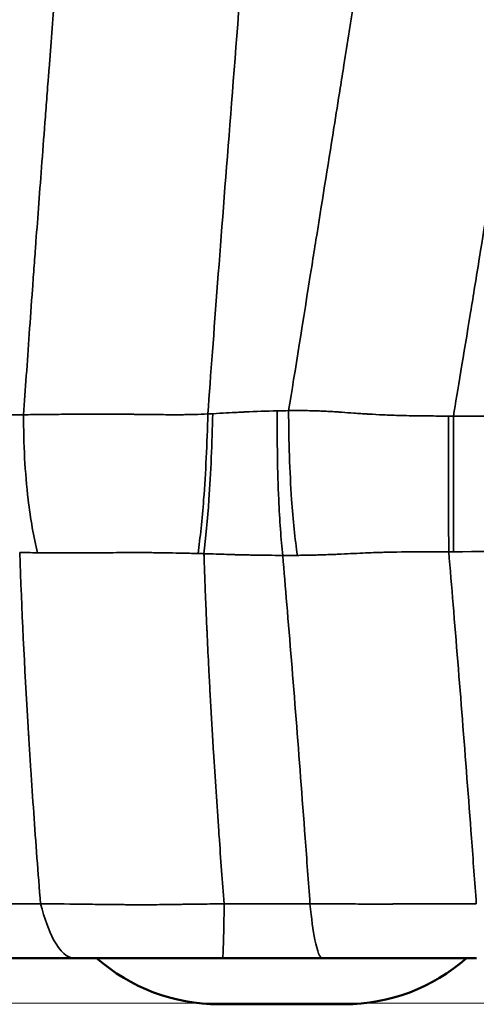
# Model space of a CAD drawing. Header units: millimetres. Extents: x -578 to 1907, y 2499 to 4482.
# Tile 3 of 41: x -91 to -42, y 2499 to 2605. Entities that reach past the tile are written whole.
import ezdxf

# ---------------------------------------------------------------- set-up
doc = ezdxf.new("R2010")
doc.units = ezdxf.units.MM
doc.layers.add('Visible (ANSI)', color=7, linetype='Continuous', lineweight=50)
doc.layers.add('Visible Narrow (ANSI)', color=7, linetype='Continuous', lineweight=35)
doc.styles.get("Standard").update_dxf_attribs({"font": 'tahoma.ttf'})
doc.dimstyles.get("Standard").update_dxf_attribs({"dimtxt": 25, "dimasz": 0.18, "dimexe": 0.18, "dimexo": 0.0625, "dimgap": 0.09, "dimtad": 0, "dimtih": 1, "dimtoh": 1, "dimzin": 0, "dimdsep": 46, "dimtxsty": 'Standard', "dimcen": 0.09, "dimadec": 0, "dimazin": 0, "dimtfac": 1, "dimtofl": 0, "dimtmove": 0, "dimatfit": 3, "dimfxl": 1, "dimtolj": 1, "dimtzin": 0, "dimarcsym": 0})

# ---------------------------------------------------------------- blocks, each defined once
blk = doc.blocks.new('*D9')
at = {"color": 0, "lineweight": -2, "transparency": 16777216}
for p, q in [((-271.39, 2563.39), (-271.39, 3444.12)), ((-271.21, 3443.94), (120.55, 3443.94)), ((779.94, 3443.94), (388.19, 3443.94)), ((780.12, 2563.39), (780.12, 3444.12))]:
    blk.add_line(p, q, dxfattribs=at)
at = {"color": 0, "transparency": 16777216}
for points in [[(-271.21, 3443.97), (-271.21, 3443.91), (-271.39, 3443.94)], [(779.94, 3443.97), (779.94, 3443.91), (780.12, 3443.94)]]:
    blk.add_solid(points, dxfattribs=at)
at = {"layer": 'Defpoints', "color": 0, "transparency": 16777216}
for p in [(780.12, 3443.94), (-271.39, 2563.33), (780.12, 2563.33)]:
    blk.add_point(p, dxfattribs=at)
at = {"color": 0, "transparency": 16777216, "insert": (254.37, 3443.94), "char_height": 25, "attachment_point": 5}
blk.add_mtext('\\A1;1051.51mm [41{\\H1x;\\S1/4;}]', dxfattribs=at)
blk = doc.blocks.new('*D10')
at = {"color": 0, "lineweight": -2, "transparency": 16777216}
for p, q in [((254.3, 3332.44), (-451.8, 3332.68)), ((-451.62, 3332.5), (-451.75, 2949.06)), ((-451.91, 2499.48), (-451.78, 2882.92)), ((254.02, 2499.06), (-452.09, 2499.3))]:
    blk.add_line(p, q, dxfattribs=at)
at = {"color": 0, "transparency": 16777216}
for points in [[(-451.65, 3332.5), (-451.59, 3332.5), (-451.62, 3332.68)], [(-451.94, 2499.48), (-451.88, 2499.48), (-451.91, 2499.3)]]:
    blk.add_solid(points, dxfattribs=at)
at = {"layer": 'Defpoints', "color": 0, "transparency": 16777216}
for p in [(254.37, 3332.44), (-451.91, 2499.3), (254.08, 2499.06)]:
    blk.add_point(p, dxfattribs=at)
at = {"color": 0, "transparency": 16777216, "insert": (-451.77, 2915.99), "char_height": 25, "attachment_point": 5}
blk.add_mtext('\\A1;833.38mm [32{\\H1x;\\S3/4;}]', dxfattribs=at)

msp = doc.modelspace()

# ---------------------------------------------------------------- linework, layer by layer
at = {"layer": 'Visible (ANSI)'}
for p, q in [((-85.18, 2504.059), (-210.863, 2504.059)), ((-69.162, 2504.059), (-85.18, 2504.059)), ((-58.338, 2504.059), (-69.162, 2504.059)), ((-41.722, 2504.059), (-58.338, 2504.059)), ((-55.998, 2499.059), (-69.54, 2499.059))]:
    msp.add_line(p, q, dxfattribs=at)
for centre, start, end in [((-69.54, 2519.059), 228.59038, 270), ((-55.998, 2519.059), 270, 311.40962)]:
    msp.add_arc(centre, 20, start, end, dxfattribs=at)
at = {"layer": 'Visible Narrow (ANSI)'}
msp.add_line((-44.198, 2547.987), (-44.712, 2547.987), dxfattribs=at)
for points, knots in [([(18.878, 2911.049), (18.439, 2909.581), (18.031, 2908.151), (17.658, 2906.803), (17.284, 2905.455), (16.945, 2904.19), (16.642, 2903.042), (16.404, 2902.136), (16.188, 2901.302), (15.996, 2900.553), (15.945, 2900.353), (15.896, 2900.158), (15.848, 2899.97), (15.823, 2899.872), (15.798, 2899.776), (15.774, 2899.682), (15.689, 2899.346), (15.61, 2899.033), (15.537, 2898.742), (15.49, 2898.556), (15.446, 2898.38), (15.404, 2898.213), (15.383, 2898.129), (15.363, 2898.048), (15.343, 2897.97), (15.334, 2897.93), (15.324, 2897.892), (15.314, 2897.854), (15.31, 2897.835), (15.305, 2897.816), (15.3, 2897.797), (15.298, 2897.788), (15.296, 2897.779), (15.293, 2897.769), (15.291, 2897.761), (15.289, 2897.753), (15.287, 2897.745), (15.285, 2897.738), (15.28, 2897.717), (15.276, 2897.7), (14.62, 2895.079), (13.934, 2892.266), (13.216, 2889.247), (13.089, 2888.713), (12.961, 2888.172), (12.832, 2887.624), (12.67, 2886.937), (12.506, 2886.24), (12.341, 2885.532), (12.264, 2885.202), (12.187, 2884.87), (12.109, 2884.536), (11.92, 2883.724), (11.73, 2882.899), (11.537, 2882.061), (11.44, 2881.642), (11.343, 2881.219), (11.246, 2880.793), (11.197, 2880.58), (11.148, 2880.366), (11.099, 2880.151), (11.075, 2880.044), (11.05, 2879.937), (11.026, 2879.829), (11.004, 2879.734), (10.983, 2879.64), (10.961, 2879.545), (10.958, 2879.532), (10.955, 2879.517), (10.952, 2879.505), (10.933, 2879.423), (10.915, 2879.342), (10.896, 2879.26), (10.196, 2876.181), (9.478, 2872.963), (8.747, 2869.607), (7.998, 2866.164), (7.235, 2862.575), (6.46, 2858.841), (6.457, 2858.826), (6.454, 2858.81), (6.451, 2858.797), (6.28, 2857.978), (6.108, 2857.152), (5.937, 2856.319), (5.809, 2855.699), (5.681, 2855.075), (5.553, 2854.447), (5.494, 2854.159), (5.435, 2853.871), (5.377, 2853.581), (5.197, 2852.697), (5.017, 2851.805), (4.837, 2850.906), (4.747, 2850.457), (4.657, 2850.005), (4.566, 2849.552), (4.475, 2849.101), (4.384, 2848.647), (4.293, 2848.192), (4.293, 2848.189), (4.292, 2848.187), (4.292, 2848.187), (4.258, 2848.015), (4.091, 2847.183), (3.79, 2845.661), (3.421, 2843.804), (2.852, 2840.922), (2.066, 2836.866), (2.065, 2836.863), (2.064, 2836.858), (2.064, 2836.856), (1.826, 2835.632), (1.589, 2834.409), (1.354, 2833.187), (0.724, 2829.917), (0.102, 2826.657), (-0.509, 2823.419), (-0.604, 2822.916), (-0.699, 2822.414), (-0.793, 2821.913), (-1.534, 2817.977), (-2.26, 2814.077), (-2.969, 2810.236), (-3.32, 2808.334), (-3.666, 2806.447), (-4.008, 2804.576), (-4.445, 2802.188), (-4.875, 2799.826), (-5.297, 2797.498), (-5.586, 2795.904), (-5.871, 2794.325), (-6.153, 2792.763), (-6.762, 2789.379), (-7.354, 2786.071), (-7.925, 2782.862), (-8.232, 2781.133), (-8.534, 2779.428), (-8.831, 2777.752), (-9.181, 2775.77), (-9.523, 2773.83), (-9.856, 2771.936), (-10.6, 2767.697), (-11.299, 2763.682), (-11.95, 2759.927), (-12.394, 2757.361), (-12.816, 2754.916), (-13.214, 2752.601), (-13.414, 2751.443), (-13.607, 2750.318), (-13.794, 2749.226), (-13.888, 2748.68), (-13.98, 2748.142), (-14.07, 2747.613), (-14.116, 2747.348), (-14.16, 2747.086), (-14.205, 2746.825), (-14.227, 2746.695), (-14.249, 2746.565), (-14.271, 2746.436), (-14.283, 2746.371), (-14.294, 2746.307), (-14.305, 2746.243), (-14.311, 2746.204), (-14.318, 2746.165), (-14.324, 2746.126), (-14.329, 2746.101), (-14.331, 2746.086), (-14.337, 2746.05), (-14.604, 2744.489), (-14.872, 2742.919), (-15.14, 2741.342), (-15.955, 2736.551), (-16.777, 2731.687), (-17.606, 2726.757), (-18.977, 2718.597), (-20.367, 2710.254), (-21.77, 2701.755), (-23.034, 2694.093), (-24.311, 2686.304), (-25.595, 2678.408), (-26.88, 2670.515), (-28.173, 2662.516), (-29.472, 2654.431), (-29.474, 2654.423), (-29.474, 2654.422), (-29.474, 2654.421), (-29.621, 2653.505), (-29.883, 2651.878), (-30.259, 2649.533), (-30.813, 2646.077), (-31.616, 2641.061), (-32.672, 2634.438), (-33.767, 2627.565), (-35.134, 2618.96), (-36.783, 2608.574), (-36.785, 2608.561), (-36.787, 2608.545), (-36.789, 2608.534), (-37.644, 2603.152), (-38.435, 2598.178), (-39.163, 2593.622), (-39.209, 2593.334), (-39.255, 2593.047), (-39.3, 2592.762), (-40.065, 2587.975), (-40.757, 2583.661), (-41.376, 2579.83), (-41.723, 2577.679), (-42.048, 2575.679), (-42.348, 2573.833), (-43.119, 2569.1), (-43.739, 2565.369), (-44.203, 2562.645)], [0, 0, 0, 0, 0.015625, 0.015625, 0.015625, 0.03125, 0.03125, 0.03125, 0.043573, 0.043573, 0.043573, 0.046875, 0.046875, 0.046875, 0.0485897, 0.0485897, 0.0485897, 0.0546875, 0.0546875, 0.0546875, 0.0585938, 0.0585938, 0.0585938, 0.0605469, 0.0605469, 0.0605469, 0.0615234, 0.0615234, 0.0615234, 0.0620117, 0.0620117, 0.0620117, 0.0622559, 0.0622559, 0.0622559, 0.0624695, 0.0624695, 0.0624695, 0.0626634, 0.0626634, 0.0626634, 0.09375, 0.09375, 0.09375, 0.099254, 0.099254, 0.099254, 0.1061576, 0.1061576, 0.1061576, 0.109375, 0.109375, 0.109375, 0.1171875, 0.1171875, 0.1171875, 0.1210938, 0.1210938, 0.1210938, 0.1230469, 0.1230469, 0.1230469, 0.1240234, 0.1240234, 0.1240234, 0.1248779, 0.1248779, 0.1248779, 0.125, 0.125, 0.125, 0.1258061, 0.1258061, 0.1258061, 0.1562005, 0.1562005, 0.1562005, 0.1873779, 0.1873779, 0.1873779, 0.1875, 0.1875, 0.1875, 0.1949897, 0.1949897, 0.1949897, 0.200569, 0.200569, 0.200569, 0.203125, 0.203125, 0.203125, 0.2109375, 0.2109375, 0.2109375, 0.2148438, 0.2148438, 0.2148438, 0.2187347, 0.2187347, 0.2187347, 0.2187623, 0.2187623, 0.2187623, 0.2328272, 0.2328272, 0.2328272, 0.2499847, 0.2499847, 0.2499847, 0.25, 0.25, 0.25, 0.2585014, 0.2585014, 0.2585014, 0.28125, 0.28125, 0.28125, 0.2847809, 0.2847809, 0.2847809, 0.3125, 0.3125, 0.3125, 0.3262244, 0.3262244, 0.3262244, 0.34375, 0.34375, 0.34375, 0.3557459, 0.3557459, 0.3557459, 0.3817374, 0.3817374, 0.3817374, 0.3957436, 0.3957436, 0.3957436, 0.4123089, 0.4123089, 0.4123089, 0.4493675, 0.4493675, 0.4493675, 0.4746838, 0.4746838, 0.4746838, 0.4873419, 0.4873419, 0.4873419, 0.4936709, 0.4936709, 0.4936709, 0.4968355, 0.4968355, 0.4968355, 0.4984177, 0.4984177, 0.4984177, 0.4992089, 0.4992089, 0.4992089, 0.499688, 0.499688, 0.499688, 0.5, 0.5, 0.5, 0.5137938, 0.5137938, 0.5137938, 0.5556809, 0.5556809, 0.5556809, 0.625, 0.625, 0.625, 0.6875, 0.6875, 0.6875, 0.7499847, 0.7499847, 0.7499847, 0.7500458, 0.7500458, 0.7500458, 0.78125, 0.78125, 0.78125, 0.8272306, 0.8272306, 0.8272306, 0.874939, 0.874939, 0.874939, 0.875, 0.875, 0.875, 0.9043903, 0.9043903, 0.9043903, 0.90625, 0.90625, 0.90625, 0.9375, 0.9375, 0.9375, 0.9550439, 0.9550439, 0.9550439, 1, 1, 1, 1]), ([(-62.014, 2563.233), (-61.326, 2567.482), (-60.484, 2572.739), (-59.485, 2578.997), (-59.345, 2579.876), (-59.201, 2580.773), (-59.055, 2581.691), (-58.461, 2585.418), (-57.815, 2589.467), (-57.118, 2593.834), (-56.896, 2595.225), (-56.669, 2596.648), (-56.436, 2598.103), (-56.304, 2598.932), (-56.169, 2599.771), (-56.033, 2600.62), (-55.846, 2601.791), (-55.656, 2602.98), (-55.462, 2604.189), (-55.365, 2604.794), (-55.268, 2605.403), (-55.169, 2606.018), (-55.12, 2606.325), (-55.07, 2606.633), (-55.021, 2606.943), (-54.996, 2607.097), (-54.971, 2607.252), (-54.946, 2607.408), (-54.922, 2607.558), (-54.898, 2607.709), (-54.874, 2607.86), (-54.873, 2607.865), (-54.872, 2607.871), (-54.871, 2607.875), (-53.689, 2615.244), (-52.475, 2622.775), (-51.233, 2630.443), (-50.816, 2633.014), (-50.397, 2635.601), (-49.974, 2638.202), (-49.766, 2639.479), (-49.557, 2640.759), (-49.348, 2642.043), (-49.031, 2643.992), (-48.711, 2645.949), (-48.391, 2647.913), (-48.23, 2648.895), (-48.069, 2649.879), (-47.908, 2650.864), (-47.827, 2651.357), (-47.747, 2651.85), (-47.666, 2652.344), (-47.625, 2652.59), (-47.585, 2652.837), (-47.544, 2653.084), (-47.514, 2653.27), (-47.484, 2653.455), (-47.453, 2653.64), (-47.443, 2653.702), (-47.433, 2653.762), (-47.423, 2653.826), (-43.089, 2680.263), (-38.787, 2705.93), (-34.655, 2729.962), (-33.809, 2734.884), (-32.97, 2739.738), (-32.139, 2744.514), (-32.066, 2744.93), (-31.994, 2745.344), (-31.922, 2745.758), (-31.888, 2745.954), (-31.854, 2746.15), (-31.82, 2746.346), (-31.815, 2746.374), (-31.81, 2746.4), (-31.805, 2746.429), (-30.845, 2751.935), (-29.869, 2757.494), (-28.879, 2763.08), (-28.171, 2767.076), (-27.456, 2771.084), (-26.737, 2775.087), (-26.389, 2777.028), (-26.039, 2778.969), (-25.688, 2780.906), (-25.378, 2782.617), (-25.068, 2784.327), (-24.757, 2786.034), (-24.343, 2788.307), (-23.927, 2790.575), (-23.51, 2792.835), (-23.51, 2792.839), (-23.509, 2792.844), (-23.508, 2792.847), (-23.33, 2793.813), (-23.136, 2794.865), (-22.925, 2795.998), (-22.554, 2797.998), (-22.134, 2800.253), (-21.666, 2802.741), (-21.361, 2804.359), (-21.036, 2806.076), (-20.692, 2807.883), (-20.211, 2810.41), (-19.692, 2813.112), (-19.137, 2815.967), (-19.133, 2815.986), (-19.13, 2816.004), (-19.126, 2816.025), (-18.455, 2819.472), (-17.845, 2822.554), (-17.293, 2825.307), (-16.972, 2826.906), (-16.671, 2828.395), (-16.389, 2829.781), (-16.005, 2831.665), (-15.656, 2833.357), (-15.341, 2834.872), (-15.216, 2835.472), (-15.097, 2836.045), (-14.983, 2836.59), (-14.953, 2836.732), (-14.923, 2836.872), (-14.894, 2837.01), (-14.824, 2837.345), (-14.756, 2837.669), (-14.69, 2837.982), (-14.657, 2838.139), (-14.624, 2838.293), (-14.592, 2838.444), (-14.576, 2838.52), (-14.56, 2838.595), (-14.544, 2838.669), (-14.536, 2838.707), (-14.529, 2838.744), (-14.521, 2838.78), (-14.514, 2838.815), (-14.506, 2838.849), (-14.499, 2838.884), (-14.496, 2838.899), (-14.488, 2838.933), (-14.483, 2838.961), (-13.732, 2842.497), (-13.008, 2845.818), (-12.307, 2848.943), (-12.182, 2849.497), (-12.059, 2850.045), (-11.936, 2850.588), (-11.526, 2852.397), (-11.124, 2854.14), (-10.731, 2855.82), (-10.6, 2856.377), (-10.47, 2856.927), (-10.342, 2857.47), (-10.276, 2857.746), (-10.211, 2858.021), (-10.146, 2858.294), (-10.068, 2858.618), (-9.991, 2858.94), (-9.915, 2859.259), (-9.896, 2859.338), (-9.877, 2859.418), (-9.858, 2859.497), (-9.81, 2859.695), (-9.762, 2859.893), (-9.714, 2860.089), (-9.691, 2860.188), (-9.667, 2860.286), (-9.643, 2860.384), (-9.619, 2860.482), (-9.595, 2860.581), (-9.572, 2860.677), (-9.201, 2862.204), (-8.806, 2863.803), (-8.387, 2865.465), (-8.178, 2866.295), (-7.963, 2867.142), (-7.742, 2868.002), (-7.632, 2868.432), (-7.52, 2868.865), (-7.407, 2869.302), (-7.35, 2869.521), (-7.294, 2869.74), (-7.236, 2869.96), (-7.208, 2870.07), (-7.179, 2870.18), (-7.15, 2870.291), (-7.136, 2870.346), (-7.121, 2870.401), (-7.107, 2870.457), (-7.096, 2870.498), (-7.085, 2870.54), (-7.074, 2870.581), (-7.071, 2870.595), (-7.066, 2870.61), (-7.063, 2870.623), (-6.983, 2870.931), (-6.902, 2871.238), (-6.821, 2871.544), (-6.495, 2872.784), (-6.169, 2874.004), (-5.844, 2875.203), (-5.491, 2876.511), (-5.139, 2877.793), (-4.79, 2879.051), (-4.74, 2879.23), (-4.69, 2879.411), (-4.641, 2879.588), (-4.613, 2879.689), (-4.585, 2879.789), (-4.557, 2879.89), (-4.056, 2881.679), (-3.573, 2883.388), (-3.106, 2885.022), (-2.945, 2885.586), (-2.785, 2886.141), (-2.628, 2886.687), (-2.547, 2886.968), (-2.466, 2887.246), (-2.386, 2887.522), (-2.031, 2888.749), (-1.686, 2889.929), (-1.352, 2891.065), (-1.02, 2892.192), (-0.698, 2893.274), (-0.386, 2894.314), (-0.383, 2894.323), (-0.38, 2894.332), (-0.378, 2894.339), (-0.21, 2894.898), (-0.041, 2895.458), (0.128, 2896.016), (0.196, 2896.24), (0.264, 2896.464), (0.332, 2896.687), (0.645, 2897.714), (0.962, 2898.739), (1.281, 2899.755), (1.842, 2901.544), (2.41, 2903.308), (2.984, 2905.015)], [0, 0, 0, 0, 0.0548075, 0.0548075, 0.0548075, 0.0625, 0.0625, 0.0625, 0.09375, 0.09375, 0.09375, 0.1037036, 0.1037036, 0.1037036, 0.109375, 0.109375, 0.109375, 0.1171875, 0.1171875, 0.1171875, 0.1210937, 0.1210937, 0.1210937, 0.1230469, 0.1230469, 0.1230469, 0.1240234, 0.1240234, 0.1240234, 0.1249695, 0.1249695, 0.1249695, 0.125, 0.125, 0.125, 0.1875, 0.1875, 0.1875, 0.2084583, 0.2084583, 0.2084583, 0.21875, 0.21875, 0.21875, 0.234375, 0.234375, 0.234375, 0.2421875, 0.2421875, 0.2421875, 0.2460937, 0.2460937, 0.2460937, 0.2480469, 0.2480469, 0.2480469, 0.2495117, 0.2495117, 0.2495117, 0.25, 0.25, 0.25, 0.4528786, 0.4528786, 0.4528786, 0.4944346, 0.4944346, 0.4944346, 0.4980469, 0.4980469, 0.4980469, 0.4997559, 0.4997559, 0.4997559, 0.5, 0.5, 0.5, 0.5449973, 0.5449973, 0.5449973, 0.5771912, 0.5771912, 0.5771912, 0.5928068, 0.5928068, 0.5928068, 0.6065997, 0.6065997, 0.6065997, 0.6249695, 0.6249695, 0.6249695, 0.625, 0.625, 0.625, 0.6363031, 0.6363031, 0.6363031, 0.65625, 0.65625, 0.65625, 0.6692315, 0.6692315, 0.6692315, 0.6873779, 0.6873779, 0.6873779, 0.6875, 0.6875, 0.6875, 0.7072657, 0.7072657, 0.7072657, 0.71875, 0.71875, 0.71875, 0.734375, 0.734375, 0.734375, 0.7405738, 0.7405738, 0.7405738, 0.7421875, 0.7421875, 0.7421875, 0.7460937, 0.7460937, 0.7460937, 0.7480469, 0.7480469, 0.7480469, 0.7490234, 0.7490234, 0.7490234, 0.7495117, 0.7495117, 0.7495117, 0.7499695, 0.7499695, 0.7499695, 0.7501743, 0.7501743, 0.7501743, 0.7765694, 0.7765694, 0.7765694, 0.78125, 0.78125, 0.78125, 0.796875, 0.796875, 0.796875, 0.8020521, 0.8020521, 0.8020521, 0.8046875, 0.8046875, 0.8046875, 0.8078169, 0.8078169, 0.8078169, 0.8085937, 0.8085937, 0.8085937, 0.8105469, 0.8105469, 0.8105469, 0.8115234, 0.8115234, 0.8115234, 0.8125, 0.8125, 0.8125, 0.828125, 0.828125, 0.828125, 0.8359375, 0.8359375, 0.8359375, 0.8398437, 0.8398437, 0.8398437, 0.8417969, 0.8417969, 0.8417969, 0.8427734, 0.8427734, 0.8427734, 0.8432617, 0.8432617, 0.8432617, 0.8436279, 0.8436279, 0.8436279, 0.84375, 0.84375, 0.84375, 0.8468386, 0.8468386, 0.8468386, 0.859375, 0.859375, 0.859375, 0.8730469, 0.8730469, 0.8730469, 0.875, 0.875, 0.875, 0.8761083, 0.8761083, 0.8761083, 0.8959037, 0.8959037, 0.8959037, 0.9027364, 0.9027364, 0.9027364, 0.90625, 0.90625, 0.90625, 0.921875, 0.921875, 0.921875, 0.9373779, 0.9373779, 0.9373779, 0.9375, 0.9375, 0.9375, 0.9471441, 0.9471441, 0.9471441, 0.9510037, 0.9510037, 0.9510037, 0.96875, 0.96875, 0.96875, 1, 1, 1, 1]), ([(-90.659, 2562.791), (-90.476, 2565.502), (-90.273, 2568.418), (-89.94, 2573.1), (-89.824, 2574.711), (-89.643, 2577.205), (-89.55, 2578.47), (-89.439, 2579.98), (-89.383, 2580.744), (-89.351, 2581.176), (-89.335, 2581.389), (-89.327, 2581.499), (-89.326, 2581.508), (-89.131, 2584.142), (-88.916, 2587.017), (-88.561, 2591.695), (-88.438, 2593.315), (-88.245, 2595.837), (-88.147, 2597.12), (-88.029, 2598.657), (-87.969, 2599.435), (-87.935, 2599.876), (-87.918, 2600.093), (-87.909, 2600.206), (-87.909, 2600.215), (-87.527, 2605.174), (-87.09, 2610.784), (-86.354, 2620.15), (-86.095, 2623.43), (-85.688, 2628.582), (-85.548, 2630.338), (-85.335, 2633.029), (-85.226, 2634.389), (-85.098, 2636), (-85.034, 2636.812), (-84.997, 2637.275), (-84.978, 2637.507), (-84.969, 2637.624), (-84.969, 2637.627), (-84.95, 2637.858), (-84.807, 2639.65), (-84.274, 2646.318), (-83.884, 2651.197), (-83.119, 2660.74), (-82.835, 2664.291), (-82.207, 2672.106), (-81.864, 2676.37), (-81.122, 2685.574), (-80.723, 2690.514), (-80.085, 2698.391), (-79.866, 2701.094), (-79.527, 2705.26), (-79.413, 2706.666), (-79.239, 2708.804), (-79.151, 2709.879), (-79.048, 2711.145), (-78.997, 2711.781), (-78.967, 2712.139), (-78.953, 2712.316), (-78.945, 2712.407), (-78.945, 2712.415), (-78.362, 2719.565), (-77.816, 2726.239), (-77.049, 2735.575), (-76.802, 2738.574), (-76.444, 2742.909), (-76.269, 2745.035), (-76.069, 2747.446), (-75.971, 2748.633), (-75.915, 2749.304), (-75.888, 2749.637), (-75.874, 2749.804), (-75.874, 2749.804), (-75.115, 2758.955), (-74.483, 2766.513), (-73.702, 2775.768), (-73.47, 2778.506), (-73.163, 2782.125), (-73.067, 2783.25), (-72.933, 2784.819), (-72.89, 2785.322), (-72.828, 2786.049), (-72.798, 2786.404), (-72.763, 2786.807), (-72.744, 2787.032), (-72.734, 2787.143), (-72.73, 2787.199), (-72.73, 2787.198), (-72.318, 2792.012), (-71.946, 2796.334), (-71.275, 2804.111), (-70.976, 2807.566), (-70.447, 2813.694), (-70.216, 2816.367), (-69.917, 2819.834), (-69.825, 2820.9), (-69.699, 2822.367), (-69.659, 2822.834), (-69.601, 2823.503), (-69.573, 2823.829), (-69.542, 2824.195), (-69.527, 2824.375), (-69.518, 2824.475), (-69.514, 2824.524), (-69.512, 2824.549), (-69.512, 2824.549), (-69.18, 2828.416), (-68.886, 2831.875), (-68.496, 2836.519), (-68.374, 2837.976), (-68.203, 2840.03), (-68.148, 2840.693), (-68.069, 2841.655), (-68.03, 2842.128), (-67.986, 2842.667), (-67.964, 2842.932), (-67.952, 2843.078), (-67.946, 2843.149), (-67.943, 2843.186), (-67.943, 2843.189), (-67.656, 2846.697), (-67.403, 2849.887), (-67.124, 2853.522), (-67.07, 2854.231), (-67.005, 2855.095), (-66.992, 2855.267), (-66.973, 2855.523), (-66.967, 2855.608), (-66.954, 2855.774), (-66.923, 2856.192), (-66.891, 2856.628), (-66.759, 2858.423), (-66.643, 2860.034), (-66.518, 2861.811)], [0, 0, 0, 0, 0.03125, 0.03125, 0.046875, 0.046875, 0.0546875, 0.0585937, 0.0605469, 0.0615234, 0.062439, 0.062439, 0.0625, 0.0625, 0.09375, 0.09375, 0.109375, 0.109375, 0.1171875, 0.1210937, 0.1230469, 0.1240234, 0.124939, 0.124939, 0.125, 0.125, 0.1875, 0.1875, 0.21875, 0.21875, 0.234375, 0.234375, 0.2421875, 0.2460937, 0.2480469, 0.2490234, 0.2499847, 0.2499847, 0.25, 0.25, 0.3125, 0.3125, 0.375, 0.375, 0.40625, 0.40625, 0.4375, 0.4375, 0.46875, 0.46875, 0.484375, 0.484375, 0.4921875, 0.4921875, 0.4960937, 0.4980469, 0.4990234, 0.4995117, 0.4999695, 0.4999695, 0.5, 0.5, 0.5625, 0.5625, 0.59375, 0.59375, 0.609375, 0.6171875, 0.6210937, 0.6230469, 0.6249695, 0.6249695, 0.625, 0.625, 0.6875, 0.6875, 0.71875, 0.71875, 0.734375, 0.734375, 0.7421875, 0.7421875, 0.7460937, 0.7480469, 0.7490234, 0.7499847, 0.7499847, 0.75, 0.75, 0.78125, 0.78125, 0.8125, 0.8125, 0.84375, 0.84375, 0.859375, 0.859375, 0.8671875, 0.8671875, 0.8710937, 0.8730469, 0.8740234, 0.8745117, 0.8749695, 0.8749695, 0.875, 0.875, 0.90625, 0.90625, 0.921875, 0.921875, 0.9296875, 0.9296875, 0.9335937, 0.9355469, 0.9365234, 0.9370117, 0.937439, 0.937439, 0.9375, 0.9375, 0.96875, 0.96875, 0.9765625, 0.9765625, 0.9785156, 0.9785156, 0.9794922, 0.9794922, 0.9804687, 0.984375, 0.984375, 1, 1, 1, 1]), ([(-47.633, 2861.658), (-47.768, 2858.487), (-47.922, 2855.323), (-48.18, 2850.578), (-48.271, 2848.996), (-48.412, 2846.622), (-48.461, 2845.83), (-48.535, 2844.643), (-48.572, 2844.049), (-48.616, 2843.356), (-48.64, 2842.984), (-48.651, 2842.811), (-48.657, 2842.712), (-48.659, 2842.685), (-48.849, 2839.74), (-49.057, 2836.695), (-49.399, 2831.916), (-49.518, 2830.288), (-49.704, 2827.79), (-49.799, 2826.527), (-49.913, 2825.029), (-49.971, 2824.273), (-50.003, 2823.853), (-50.019, 2823.649), (-50.027, 2823.54), (-50.029, 2823.525), (-50.262, 2820.494), (-50.506, 2817.402), (-50.888, 2812.645), (-51.018, 2811.039), (-51.217, 2808.6), (-51.318, 2807.373), (-51.437, 2805.927), (-51.497, 2805.201), (-51.531, 2804.798), (-51.547, 2804.602), (-51.556, 2804.498), (-51.557, 2804.484), (-51.808, 2801.455), (-52.064, 2798.38), (-52.454, 2793.68), (-52.586, 2792.098), (-52.785, 2789.703), (-52.885, 2788.499), (-53.002, 2787.085), (-53.061, 2786.376), (-53.093, 2785.995), (-53.108, 2785.817), (-53.116, 2785.716), (-53.118, 2785.688), (-53.618, 2779.673), (-54.12, 2773.577), (-55.127, 2761.246), (-55.632, 2755.014), (-56.641, 2742.491), (-57.145, 2736.201), (-57.898, 2726.77), (-58.148, 2723.628), (-58.522, 2718.921), (-58.647, 2717.353), (-58.833, 2715.003), (-58.926, 2713.829), (-59.035, 2712.461), (-59.089, 2711.777), (-59.112, 2711.484), (-59.128, 2711.288), (-59.136, 2711.192), (-60.149, 2698.411), (-61.147, 2685.755), (-62.62, 2667.072), (-63.107, 2660.894), (-63.83, 2651.727), (-64.069, 2648.689), (-64.427, 2644.158), (-64.605, 2641.9), (-64.812, 2639.279), (-64.916, 2637.971), (-64.974, 2637.231), (-65.003, 2636.864), (-65.018, 2636.678), (-65.018, 2636.674), (-65.648, 2628.71), (-66.244, 2621.164), (-67.364, 2606.968), (-67.887, 2600.318), (-68.851, 2587.965), (-69.293, 2582.263), (-70.086, 2571.832), (-70.438, 2567.105), (-70.743, 2562.873)], [0, 0, 0, 0, 0.03125, 0.03125, 0.046875, 0.046875, 0.0546875, 0.0546875, 0.0585938, 0.0605469, 0.0615234, 0.0622559, 0.0622559, 0.0625, 0.0625, 0.09375, 0.09375, 0.109375, 0.109375, 0.1171875, 0.1210938, 0.1230469, 0.1240234, 0.1248779, 0.1248779, 0.125, 0.125, 0.15625, 0.15625, 0.171875, 0.171875, 0.1796875, 0.1835938, 0.1855469, 0.1865234, 0.1873779, 0.1873779, 0.1875, 0.1875, 0.21875, 0.21875, 0.234375, 0.234375, 0.2421875, 0.2460938, 0.2480469, 0.2490234, 0.2497559, 0.2497559, 0.25, 0.25, 0.3125, 0.3125, 0.375, 0.375, 0.4375, 0.4375, 0.46875, 0.46875, 0.484375, 0.484375, 0.4921875, 0.4960938, 0.4980469, 0.4990234, 0.4990234, 0.5, 0.5, 0.625, 0.625, 0.6875, 0.6875, 0.71875, 0.71875, 0.734375, 0.7421875, 0.7460938, 0.7480469, 0.749939, 0.749939, 0.75, 0.75, 0.8125, 0.8125, 0.875, 0.875, 0.9375, 0.9375, 1, 1, 1, 1]), ([(-70.215, 2562.901), (-70.285, 2559.724), (-70.536, 2554.102), (-70.966, 2549.455), (-71.17, 2547.769)], [0, 0, 0, 0, 0.5714286, 1, 1, 1, 1]), ([(-70.215, 2562.901), (-69.146, 2562.96), (-68.264, 2563.008), (-67.562, 2563.046), (-67.321, 2563.058), (-67.102, 2563.07), (-66.904, 2563.081), (-66.868, 2563.082), (-66.833, 2563.084), (-66.799, 2563.086), (-66.775, 2563.087), (-66.752, 2563.089), (-66.729, 2563.09), (-66.721, 2563.09), (-66.717, 2563.09), (-66.707, 2563.091), (-65.564, 2563.15), (-64.409, 2563.19), (-63.239, 2563.212)], [0, 0, 0, 0, 0.3424272, 0.3424272, 0.3424272, 0.459765, 0.459765, 0.459765, 0.4808056, 0.4808056, 0.4808056, 0.4954395, 0.4954395, 0.4954395, 0.5, 0.5, 0.5, 1, 1, 1, 1]), ([(-63.239, 2563.212), (-63.271, 2559.946), (-63.175, 2554.129), (-62.833, 2549.322), (-62.651, 2547.585)], [0, 0, 0, 0, 0.5714286, 1, 1, 1, 1]), ([(-62.014, 2563.233), (-61.474, 2563.243), (-60.924, 2563.244), (-60.361, 2563.238), (-59.839, 2563.232), (-59.307, 2563.219), (-58.763, 2563.198), (-58.744, 2563.197), (-58.708, 2563.196), (-58.678, 2563.195), (-58.488, 2563.187), (-58.302, 2563.179), (-58.118, 2563.17), (-57.889, 2563.159), (-57.665, 2563.147), (-57.447, 2563.134), (-57.174, 2563.119), (-56.91, 2563.102), (-56.653, 2563.085), (-56.522, 2563.076), (-56.392, 2563.068), (-56.265, 2563.059), (-56.259, 2563.058), (-56.255, 2563.058), (-56.247, 2563.058), (-55.823, 2563.025), (-55.398, 2562.993), (-54.973, 2562.963), (-54.905, 2562.958), (-54.837, 2562.954), (-54.769, 2562.949), (-54.523, 2562.932), (-54.276, 2562.915), (-54.029, 2562.899), (-53.906, 2562.891), (-53.783, 2562.883), (-53.66, 2562.876), (-53.598, 2562.872), (-53.536, 2562.868), (-53.475, 2562.864), (-53.417, 2562.861), (-53.359, 2562.857), (-53.301, 2562.854), (-53.298, 2562.853), (-53.292, 2562.853), (-53.29, 2562.853), (-52.858, 2562.827), (-52.362, 2562.801), (-51.797, 2562.776), (-51.215, 2562.751), (-50.558, 2562.727), (-49.833, 2562.707), (-49.119, 2562.688), (-48.335, 2562.673), (-47.483, 2562.663), (-47.287, 2562.661), (-47.089, 2562.659), (-46.887, 2562.657), (-46.206, 2562.651), (-45.483, 2562.647), (-44.72, 2562.646)], [0, 0, 0, 0, 0.1294089, 0.1294089, 0.1294089, 0.2495117, 0.2495117, 0.2495117, 0.2535899, 0.2535899, 0.2535899, 0.2797917, 0.2797917, 0.2797917, 0.3125, 0.3125, 0.3125, 0.3531949, 0.3531949, 0.3531949, 0.3740234, 0.3740234, 0.3740234, 0.375, 0.375, 0.375, 0.428895, 0.428895, 0.428895, 0.4375, 0.4375, 0.4375, 0.46875, 0.46875, 0.46875, 0.484375, 0.484375, 0.484375, 0.4921875, 0.4921875, 0.4921875, 0.4995117, 0.4995117, 0.4995117, 0.5, 0.5, 0.5, 0.6231941, 0.6231941, 0.6231941, 0.75, 0.75, 0.75, 0.875, 0.875, 0.875, 0.9036346, 0.9036346, 0.9036346, 1, 1, 1, 1]), ([(-61.069, 2547.588), (-61.32, 2549.327), (-61.814, 2554.139), (-62.012, 2559.964), (-62.014, 2563.233)], [0, 0, 0, 0, 0.4285714, 1, 1, 1, 1]), ([(-90.659, 2562.791), (-90.679, 2559.653), (-90.382, 2554.116), (-89.566, 2549.539), (-89.143, 2547.875)], [0, 0, 0, 0, 0.5714286, 1, 1, 1, 1]), ([(-90.659, 2562.791), (-90.015, 2562.797), (-89.37, 2562.803), (-88.724, 2562.81), (-88.002, 2562.818), (-87.278, 2562.826), (-86.549, 2562.834), (-86.513, 2562.834), (-86.478, 2562.835), (-86.442, 2562.835), (-86.283, 2562.837), (-86.124, 2562.839), (-85.965, 2562.841), (-85.954, 2562.841), (-85.939, 2562.841), (-85.925, 2562.841), (-85.91, 2562.842), (-85.896, 2562.842), (-85.881, 2562.842), (-85.852, 2562.842), (-85.823, 2562.843), (-85.794, 2562.843), (-85.765, 2562.843), (-85.737, 2562.843), (-85.708, 2562.844), (-85.624, 2562.844), (-85.539, 2562.845), (-85.454, 2562.846), (-85.422, 2562.846), (-85.391, 2562.847), (-85.359, 2562.847), (-85.274, 2562.848), (-85.189, 2562.848), (-85.103, 2562.849), (-84.859, 2562.851), (-84.612, 2562.853), (-84.362, 2562.854), (-84.218, 2562.855), (-84.073, 2562.856), (-83.927, 2562.857), (-83.804, 2562.857), (-83.681, 2562.858), (-83.557, 2562.858), (-82.944, 2562.86), (-82.315, 2562.86), (-81.672, 2562.858), (-81.415, 2562.857), (-81.157, 2562.855), (-80.896, 2562.854), (-80.763, 2562.853), (-80.629, 2562.852), (-80.495, 2562.851), (-80.102, 2562.848), (-79.704, 2562.844), (-79.302, 2562.839), (-79.234, 2562.838), (-79.167, 2562.837), (-79.099, 2562.836), (-79.091, 2562.836), (-79.082, 2562.836), (-79.074, 2562.836), (-79.03, 2562.836), (-78.959, 2562.835), (-78.901, 2562.834), (-78.831, 2562.833), (-78.761, 2562.832), (-78.691, 2562.831), (-78.563, 2562.829), (-78.436, 2562.828), (-78.311, 2562.826), (-78.06, 2562.823), (-77.815, 2562.82), (-77.577, 2562.817), (-77.46, 2562.815), (-77.345, 2562.814), (-77.231, 2562.813), (-77.12, 2562.812), (-77.011, 2562.81), (-76.903, 2562.809), (-76.696, 2562.807), (-76.495, 2562.805), (-76.3, 2562.803), (-75.943, 2562.8), (-75.607, 2562.797), (-75.29, 2562.795), (-75.143, 2562.794), (-75.001, 2562.794), (-74.863, 2562.793), (-74.796, 2562.793), (-74.73, 2562.793), (-74.665, 2562.793), (-74.633, 2562.792), (-74.601, 2562.792), (-74.569, 2562.792), (-74.538, 2562.792), (-74.507, 2562.792), (-74.476, 2562.792), (-74.127, 2562.792), (-73.807, 2562.793), (-73.518, 2562.795), (-73.31, 2562.796), (-73.18, 2562.797), (-73.023, 2562.8), (-72.753, 2562.803), (-72.49, 2562.808), (-72.235, 2562.815), (-71.705, 2562.828), (-71.208, 2562.848), (-70.743, 2562.873)], [0, 0, 0, 0, 0.1181305, 0.1181305, 0.1181305, 0.25, 0.25, 0.25, 0.2564387, 0.2564387, 0.2564387, 0.2851562, 0.2851562, 0.2851562, 0.2871094, 0.2871094, 0.2871094, 0.2890625, 0.2890625, 0.2890625, 0.2930175, 0.2930175, 0.2930175, 0.296875, 0.296875, 0.296875, 0.3082484, 0.3082484, 0.3082484, 0.3125, 0.3125, 0.3125, 0.3238422, 0.3238422, 0.3238422, 0.3562753, 0.3562753, 0.3562753, 0.375, 0.375, 0.375, 0.3907536, 0.3907536, 0.3907536, 0.4688364, 0.4688364, 0.4688364, 0.5, 0.5, 0.5, 0.5159266, 0.5159266, 0.5159266, 0.5625, 0.5625, 0.5625, 0.5703125, 0.5703125, 0.5703125, 0.5712891, 0.5712891, 0.5712891, 0.5763026, 0.5763026, 0.5763026, 0.582422, 0.582422, 0.582422, 0.5937277, 0.5937277, 0.5937277, 0.616535, 0.616535, 0.616535, 0.6277647, 0.6277647, 0.6277647, 0.6387287, 0.6387287, 0.6387287, 0.659781, 0.659781, 0.659781, 0.6983908, 0.6983908, 0.6983908, 0.7162137, 0.7162137, 0.7162137, 0.7248775, 0.7248775, 0.7248775, 0.7291608, 0.7291608, 0.7291608, 0.7334162, 0.7334162, 0.7334162, 0.7815776, 0.7815776, 0.7815776, 0.816246, 0.816246, 0.816246, 0.8759713, 0.8759713, 0.8759713, 1, 1, 1, 1]), ([(-70.743, 2562.873), (-70.819, 2559.704), (-71.096, 2554.101), (-71.573, 2549.47), (-71.801, 2547.788)], [0, 0, 0, 0, 0.57142857, 1, 1, 1, 1]), ([(-44.72, 2562.646), (-44.719, 2559.556), (-44.716, 2554.121), (-44.713, 2549.626), (-44.712, 2547.987)], [0, 0, 0, 0, 0.5714286, 1, 1, 1, 1]), ([(-44.198, 2547.987), (-44.199, 2549.626), (-44.201, 2554.121), (-44.203, 2559.556), (-44.203, 2562.645)], [0, 0, 0, 0, 0.4285714, 1, 1, 1, 1]), ([(-44.712, 2547.987), (-45.458, 2547.986), (-46.162, 2547.985), (-46.824, 2547.983), (-48.605, 2547.977), (-50.082, 2547.958), (-51.252, 2547.931), (-51.473, 2547.926), (-51.682, 2547.921), (-51.881, 2547.915), (-51.98, 2547.913), (-52.076, 2547.91), (-52.17, 2547.907), (-52.228, 2547.905), (-52.285, 2547.903), (-52.34, 2547.902), (-52.375, 2547.901), (-52.401, 2547.9), (-52.444, 2547.898), (-52.49, 2547.897), (-52.536, 2547.895), (-52.584, 2547.894), (-52.909, 2547.882), (-53.277, 2547.868), (-53.691, 2547.85), (-54.087, 2547.832), (-54.524, 2547.811), (-55.001, 2547.787), (-55.416, 2547.766), (-55.862, 2547.744), (-56.338, 2547.722), (-56.522, 2547.713), (-56.711, 2547.705), (-56.905, 2547.697), (-56.936, 2547.695), (-56.969, 2547.694), (-56.998, 2547.693), (-57.701, 2547.663), (-58.331, 2547.643), (-58.884, 2547.628), (-59.078, 2547.623), (-59.263, 2547.619), (-59.439, 2547.615), (-60.118, 2547.599), (-60.661, 2547.592), (-61.069, 2547.588)], [0, 0, 0, 0, 0.1063132, 0.1063132, 0.1063132, 0.3923175, 0.3923175, 0.3923175, 0.4461587, 0.4461587, 0.4461587, 0.4730792, 0.4730792, 0.4730792, 0.4896211, 0.4896211, 0.4896211, 0.4999998, 0.4999998, 0.4999998, 0.511055, 0.511055, 0.511055, 0.586489, 0.586489, 0.586489, 0.6587605, 0.6587605, 0.6587605, 0.7217198, 0.7217198, 0.7217198, 0.7460937, 0.7460937, 0.7460937, 0.75, 0.75, 0.75, 0.8425224, 0.8425224, 0.8425224, 0.875, 0.875, 0.875, 1, 1, 1, 1]), ([(-44.712, 2547.987), (-44.55, 2546.092), (-44.39, 2544.192), (-44.231, 2542.286), (-43.889, 2538.174), (-43.555, 2534.036), (-43.228, 2529.874), (-42.894, 2525.616), (-42.567, 2521.333), (-42.247, 2517.03), (-42.071, 2514.665), (-41.897, 2512.294), (-41.725, 2509.917)], [1.075747, 1.075747, 1.075747, 1.075747, 2.0048735, 2.0048735, 2.0048735, 4.0097471, 4.0097471, 4.0097471, 6.0615031, 6.0615031, 6.0615031, 7.1888426, 7.1888426, 7.1888426, 7.1888426]), ([(24.309, 2548.001), (18.042, 2548), (11.896, 2547.998), (-0.111, 2547.996), (-5.973, 2547.995), (-17.379, 2547.993), (-22.919, 2547.992), (-33.758, 2547.989), (-39.05, 2547.988), (-44.198, 2547.987)], [0, 0, 0, 0, 0.25, 0.25, 0.5, 0.5, 0.75, 0.75, 1, 1, 1, 1]), ([(-88.828, 2509.917), (-89.098, 2513.292), (-89.345, 2516.571), (-89.681, 2521.345), (-89.841, 2523.696), (-90.012, 2526.375), (-90.095, 2527.699), (-90.14, 2528.439), (-90.162, 2528.802), (-90.173, 2528.989), (-90.174, 2528.999), (-90.567, 2535.544), (-90.869, 2541.835), (-91.086, 2547.884)], [0, 0, 0, 0, 0.25, 0.25, 0.375, 0.4375, 0.46875, 0.484375, 0.4990234, 0.4990234, 0.5, 0.5, 1, 1, 1, 1]), ([(-71.801, 2547.788), (-72.458, 2547.807), (-73.055, 2547.82), (-73.591, 2547.831), (-73.648, 2547.832), (-73.705, 2547.833), (-73.76, 2547.834), (-74.337, 2547.844), (-74.842, 2547.852), (-75.272, 2547.858), (-75.284, 2547.859), (-75.315, 2547.859), (-75.339, 2547.859), (-75.54, 2547.862), (-75.736, 2547.865), (-75.927, 2547.868), (-75.955, 2547.868), (-75.983, 2547.868), (-76.012, 2547.869), (-76.04, 2547.869), (-76.069, 2547.87), (-76.097, 2547.87), (-76.155, 2547.871), (-76.213, 2547.872), (-76.27, 2547.872), (-76.391, 2547.874), (-76.509, 2547.875), (-76.626, 2547.877), (-76.885, 2547.88), (-77.134, 2547.883), (-77.373, 2547.886), (-77.482, 2547.887), (-77.59, 2547.888), (-77.695, 2547.889), (-77.706, 2547.889), (-77.718, 2547.889), (-77.729, 2547.889), (-77.74, 2547.889), (-77.75, 2547.889), (-77.763, 2547.889), (-77.829, 2547.89), (-77.895, 2547.89), (-77.962, 2547.891), (-78.028, 2547.891), (-78.095, 2547.891), (-78.162, 2547.892), (-78.296, 2547.892), (-78.431, 2547.893), (-78.569, 2547.893), (-78.637, 2547.893), (-78.705, 2547.893), (-78.774, 2547.893), (-78.842, 2547.893), (-78.911, 2547.893), (-78.98, 2547.892), (-79.028, 2547.892), (-79.077, 2547.892), (-79.125, 2547.892), (-79.347, 2547.891), (-79.573, 2547.889), (-79.804, 2547.887), (-80.065, 2547.885), (-80.33, 2547.883), (-80.602, 2547.88), (-80.606, 2547.88), (-80.612, 2547.88), (-80.614, 2547.88), (-81.087, 2547.876), (-81.593, 2547.873), (-82.131, 2547.87), (-82.36, 2547.868), (-82.594, 2547.867), (-82.835, 2547.866), (-83.055, 2547.865), (-83.28, 2547.864), (-83.509, 2547.864), (-83.617, 2547.864), (-83.726, 2547.863), (-83.836, 2547.863), (-83.942, 2547.863), (-84.049, 2547.863), (-84.157, 2547.863), (-84.23, 2547.862), (-84.304, 2547.862), (-84.378, 2547.862), (-84.511, 2547.862), (-84.645, 2547.862), (-84.78, 2547.862), (-85.506, 2547.862), (-86.272, 2547.863), (-87.08, 2547.866), (-87.74, 2547.868), (-88.429, 2547.871), (-89.143, 2547.875)], [0, 0, 0, 0, 0.112963, 0.112963, 0.112963, 0.125, 0.125, 0.125, 0.2495117, 0.2495117, 0.2495117, 0.252758, 0.252758, 0.252758, 0.2798437, 0.2798437, 0.2798437, 0.2838561, 0.2838561, 0.2838561, 0.2879367, 0.2879367, 0.2879367, 0.2963084, 0.2963084, 0.2963084, 0.3139375, 0.3139375, 0.3139375, 0.3531475, 0.3531475, 0.3531475, 0.3710938, 0.3710938, 0.3710938, 0.3730469, 0.3730469, 0.3730469, 0.375, 0.375, 0.375, 0.384492, 0.384492, 0.384492, 0.3939439, 0.3939439, 0.3939439, 0.4126749, 0.4126749, 0.4126749, 0.4219296, 0.4219296, 0.4219296, 0.4310958, 0.4310958, 0.4310958, 0.4375, 0.4375, 0.4375, 0.4666635, 0.4666635, 0.4666635, 0.4995117, 0.4995117, 0.4995117, 0.5, 0.5, 0.5, 0.6089234, 0.6089234, 0.6089234, 0.6553919, 0.6553919, 0.6553919, 0.6978475, 0.6978475, 0.6978475, 0.7177925, 0.7177925, 0.7177925, 0.7369791, 0.7369791, 0.7369791, 0.75, 0.75, 0.75, 0.7733267, 0.7733267, 0.7733267, 0.8981124, 0.8981124, 0.8981124, 1, 1, 1, 1]), ([(-62.651, 2547.585), (-63.724, 2547.587), (-64.802, 2547.599), (-65.881, 2547.619), (-66.06, 2547.622), (-66.24, 2547.626), (-66.42, 2547.63), (-66.51, 2547.631), (-66.6, 2547.633), (-66.689, 2547.636), (-66.734, 2547.637), (-66.779, 2547.638), (-66.824, 2547.639), (-66.847, 2547.639), (-66.869, 2547.64), (-66.891, 2547.64), (-66.908, 2547.641), (-66.925, 2547.641), (-66.942, 2547.641), (-66.948, 2547.642), (-66.955, 2547.642), (-66.959, 2547.642), (-67.038, 2547.644), (-67.121, 2547.646), (-67.207, 2547.648), (-67.373, 2547.652), (-67.553, 2547.657), (-67.747, 2547.662), (-67.836, 2547.665), (-67.928, 2547.667), (-68.023, 2547.67), (-68.241, 2547.676), (-68.474, 2547.683), (-68.72, 2547.691), (-69.426, 2547.712), (-70.246, 2547.738), (-71.17, 2547.769)], [0, 0, 0, 0, 0.375, 0.375, 0.375, 0.4375, 0.4375, 0.4375, 0.46875, 0.46875, 0.46875, 0.484375, 0.484375, 0.484375, 0.4921875, 0.4921875, 0.4921875, 0.4980469, 0.4980469, 0.4980469, 0.5, 0.5, 0.5, 0.542751, 0.542751, 0.542751, 0.625, 0.625, 0.625, 0.6629644, 0.6629644, 0.6629644, 0.75, 0.75, 0.75, 1, 1, 1, 1]), ([(-71.17, 2547.769), (-71.165, 2547.605), (-71.159, 2547.44), (-71.153, 2547.275), (-71.108, 2545.965), (-71.057, 2544.625), (-71.002, 2543.255), (-71.001, 2543.235), (-71.001, 2543.215), (-71, 2543.196), (-70.995, 2543.072), (-70.99, 2542.949), (-70.985, 2542.825), (-70.958, 2542.164), (-70.93, 2541.496), (-70.9, 2540.821), (-70.883, 2540.421), (-70.865, 2540.017), (-70.847, 2539.612), (-70.84, 2539.462), (-70.833, 2539.313), (-70.826, 2539.162), (-70.824, 2539.109), (-70.821, 2539.055), (-70.819, 2539.002), (-70.814, 2538.9), (-70.809, 2538.798), (-70.805, 2538.695), (-70.8, 2538.606), (-70.796, 2538.516), (-70.792, 2538.427), (-70.792, 2538.414), (-70.791, 2538.4), (-70.79, 2538.388), (-70.738, 2537.273), (-70.683, 2536.137), (-70.624, 2534.979), (-70.603, 2534.584), (-70.583, 2534.187), (-70.562, 2533.787), (-70.52, 2533.001), (-70.477, 2532.205), (-70.433, 2531.399), (-70.42, 2531.162), (-70.406, 2530.925), (-70.393, 2530.686), (-70.386, 2530.567), (-70.379, 2530.448), (-70.373, 2530.329), (-70.37, 2530.28), (-70.367, 2530.232), (-70.364, 2530.184), (-70.353, 2529.98), (-70.341, 2529.776), (-70.329, 2529.571), (-70.323, 2529.468), (-70.317, 2529.365), (-70.311, 2529.263), (-70.306, 2529.166), (-70.3, 2529.07), (-70.294, 2528.973), (-70.294, 2528.967), (-70.294, 2528.959), (-70.293, 2528.954), (-70.243, 2528.094), (-70.191, 2527.222), (-70.136, 2526.338), (-70.05, 2524.937), (-69.959, 2523.503), (-69.862, 2522.038), (-69.769, 2520.644), (-69.672, 2519.222), (-69.569, 2517.77), (-69.557, 2517.596), (-69.544, 2517.421), (-69.532, 2517.246), (-69.444, 2516.022), (-69.353, 2514.778), (-69.258, 2513.513), (-69.169, 2512.332), (-69.077, 2511.133), (-68.982, 2509.917)], [0, 0, 0, 0, 0.0138217, 0.0138217, 0.0138217, 0.1234282, 0.1234282, 0.1234282, 0.125, 0.125, 0.125, 0.1348543, 0.1348543, 0.1348543, 0.1875, 0.1875, 0.1875, 0.21875, 0.21875, 0.21875, 0.2302707, 0.2302707, 0.2302707, 0.234375, 0.234375, 0.234375, 0.2421875, 0.2421875, 0.2421875, 0.2490234, 0.2490234, 0.2490234, 0.25, 0.25, 0.25, 0.3432032, 0.3432032, 0.3432032, 0.375, 0.375, 0.375, 0.4375, 0.4375, 0.4375, 0.4558806, 0.4558806, 0.4558806, 0.4650438, 0.4650438, 0.4650438, 0.46875, 0.46875, 0.46875, 0.484375, 0.484375, 0.484375, 0.4921875, 0.4921875, 0.4921875, 0.4995117, 0.4995117, 0.4995117, 0.5, 0.5, 0.5, 0.5744433, 0.5744433, 0.5744433, 0.6923563, 0.6923563, 0.6923563, 0.8045264, 0.8045264, 0.8045264, 0.8179993, 0.8179993, 0.8179993, 0.912109, 0.912109, 0.912109, 1, 1, 1, 1]), ([(-59.704, 2509.917), (-59.878, 2512.334), (-60.052, 2514.705), (-60.225, 2517.03), (-60.556, 2521.481), (-60.882, 2525.763), (-61.205, 2529.874), (-61.544, 2534.201), (-61.878, 2538.338), (-62.206, 2542.286), (-62.356, 2544.092), (-62.504, 2545.858), (-62.651, 2547.585)], [0, 0, 0, 0, 0.1708723, 0.1708723, 0.1708723, 0.4981271, 0.4981271, 0.4981271, 0.8425088, 0.8425088, 0.8425088, 1, 1, 1, 1]), ([(-224.986, 2509.917), (-224.525, 2509.917), (-223.758, 2509.917), (-222.584, 2509.917), (-221.679, 2509.917), (-221.162, 2509.917), (-220.004, 2509.917), (-219.364, 2509.917), (-217.967, 2509.917), (-217.211, 2509.917), (-215.995, 2509.917), (-215.576, 2509.917), (-214.93, 2509.917), (-214.712, 2509.917), (-214.272, 2509.917), (-214.05, 2509.917), (-213.368, 2509.917), (-212.9, 2509.917), (-212.107, 2509.917), (-211.827, 2509.917), (-211.385, 2509.917), (-211.234, 2509.917), (-210.924, 2509.917), (-210.765, 2509.917), (-209.262, 2509.917), (-207.466, 2509.917), (-203.545, 2509.917), (-202.034, 2509.917), (-199.375, 2509.917), (-198.419, 2509.917), (-196.429, 2509.917), (-195.398, 2509.917), (-192.186, 2509.917), (-189.891, 2509.917), (-185.048, 2509.917), (-182.5, 2509.917), (-174.552, 2509.917), (-166.002, 2509.917), (-157.065, 2509.917), (-151.078, 2509.917), (-148.074, 2509.917), (-139.021, 2509.917), (-132.935, 2509.917), (-120.619, 2509.917), (-114.389, 2509.917), (-101.747, 2509.917), (-95.337, 2509.917), (-88.828, 2509.917)], [0, 0, 0, 0, 0.125, 0.1875, 0.1875, 0.25, 0.25, 0.3125, 0.3125, 0.375, 0.375, 0.40625, 0.40625, 0.421875, 0.421875, 0.4375, 0.4375, 0.46875, 0.46875, 0.484375, 0.484375, 0.4921875, 0.4921875, 0.5, 0.5, 0.5625, 0.5625, 0.59375, 0.59375, 0.609375, 0.609375, 0.625, 0.625, 0.65625, 0.65625, 0.6875, 0.6875, 0.75, 0.78125, 0.78125, 0.8125, 0.8125, 0.875, 0.875, 0.9375, 0.9375, 1, 1, 1, 1]), ([(-85.18, 2504.059), (-85.952, 2504.059), (-87.301, 2505.256), (-88.419, 2508.33), (-88.828, 2509.917)], [0, 0, 0, 0, 0.5714286, 1, 1, 1, 1]), ([(-88.828, 2509.917), (-87.09, 2509.917), (-85.423, 2509.895), (-83.827, 2509.875), (-83.823, 2509.875), (-83.818, 2509.875), (-83.813, 2509.875), (-83.013, 2509.865), (-82.232, 2509.855), (-81.468, 2509.846), (-81.266, 2509.844), (-81.066, 2509.842), (-80.866, 2509.84), (-80.689, 2509.839), (-80.512, 2509.837), (-80.337, 2509.835), (-80.15, 2509.834), (-79.965, 2509.832), (-79.781, 2509.831), (-79.689, 2509.83), (-79.598, 2509.829), (-79.506, 2509.829), (-79.46, 2509.828), (-79.415, 2509.828), (-79.369, 2509.828), (-79.346, 2509.828), (-79.324, 2509.827), (-79.301, 2509.827), (-79.284, 2509.827), (-79.267, 2509.827), (-79.25, 2509.827), (-79.244, 2509.827), (-79.241, 2509.827), (-79.233, 2509.827), (-78.651, 2509.823), (-78.067, 2509.82), (-77.484, 2509.821), (-77.072, 2509.822), (-76.66, 2509.825), (-76.248, 2509.828), (-75.511, 2509.835), (-74.773, 2509.845), (-74.036, 2509.857), (-73.84, 2509.86), (-73.644, 2509.863), (-73.447, 2509.866), (-73.389, 2509.867), (-73.331, 2509.867), (-73.273, 2509.868), (-73.269, 2509.868), (-73.263, 2509.868), (-73.261, 2509.868), (-72.718, 2509.877), (-72.089, 2509.885), (-71.376, 2509.894), (-70.663, 2509.904), (-69.866, 2509.917), (-68.982, 2509.917)], [0, 0, 0, 0, 0.249272, 0.249272, 0.249272, 0.25, 0.25, 0.25, 0.375, 0.375, 0.375, 0.4080531, 0.4080531, 0.4080531, 0.4375, 0.4375, 0.4375, 0.46875, 0.46875, 0.46875, 0.484375, 0.484375, 0.484375, 0.4921875, 0.4921875, 0.4921875, 0.4960938, 0.4960938, 0.4960938, 0.4990234, 0.4990234, 0.4990234, 0.5, 0.5, 0.5, 0.5732161, 0.5732161, 0.5732161, 0.625, 0.625, 0.625, 0.7175438, 0.7175438, 0.7175438, 0.7421875, 0.7421875, 0.7421875, 0.7495117, 0.7495117, 0.7495117, 0.75, 0.75, 0.75, 0.875, 0.875, 0.875, 1, 1, 1, 1]), ([(-69.162, 2504.059), (-69.124, 2504.059), (-69.057, 2505.255), (-69.002, 2508.33), (-68.982, 2509.917)], [0, 0, 0, 0, 0.5714286, 1, 1, 1, 1]), ([(-68.982, 2509.917), (-68.775, 2509.917), (-68.566, 2509.917), (-68.145, 2509.917), (-67.933, 2509.917), (-67.302, 2509.917), (-66.057, 2509.917), (-63.264, 2509.917), (-61.071, 2509.917), (-59.704, 2509.917)], [0, 0, 0, 0, 0.0625, 0.0625, 0.125, 0.125, 0.25, 0.5, 1, 1, 1, 1]), ([(-58.338, 2504.059), (-58.627, 2504.059), (-59.132, 2505.255), (-59.551, 2508.33), (-59.704, 2509.917)], [0, 0, 0, 0, 0.5714286, 1, 1, 1, 1]), ([(-59.704, 2509.917), (-58.934, 2509.917), (-58.188, 2509.916), (-57.466, 2509.914), (-57.362, 2509.913), (-57.259, 2509.913), (-57.157, 2509.913), (-56.365, 2509.91), (-55.6, 2509.905), (-54.864, 2509.902), (-54.84, 2509.902), (-54.816, 2509.902), (-54.792, 2509.902), (-54.034, 2509.899), (-53.306, 2509.898), (-52.607, 2509.899), (-52.408, 2509.899), (-52.21, 2509.899), (-52.015, 2509.899), (-51.87, 2509.899), (-51.725, 2509.9), (-51.582, 2509.9), (-51.415, 2509.9), (-51.25, 2509.9), (-51.087, 2509.901), (-51.005, 2509.901), (-50.924, 2509.901), (-50.843, 2509.901), (-50.803, 2509.901), (-50.763, 2509.902), (-50.723, 2509.902), (-50.702, 2509.902), (-50.682, 2509.902), (-50.662, 2509.902), (-50.652, 2509.902), (-50.642, 2509.902), (-50.632, 2509.902), (-50.622, 2509.902), (-50.611, 2509.902), (-50.603, 2509.902), (-50.181, 2509.903), (-49.723, 2509.904), (-49.229, 2509.904), (-48.503, 2509.906), (-47.701, 2509.907), (-46.82, 2509.909), (-45.993, 2509.91), (-45.099, 2509.913), (-44.135, 2509.915), (-43.375, 2509.916), (-42.57, 2509.917), (-41.725, 2509.917)], [0, 0, 0, 0, 0.1093647, 0.1093647, 0.1093647, 0.125, 0.125, 0.125, 0.2460803, 0.2460803, 0.2460803, 0.25, 0.25, 0.25, 0.375, 0.375, 0.375, 0.4107473, 0.4107473, 0.4107473, 0.4375, 0.4375, 0.4375, 0.46875, 0.46875, 0.46875, 0.484375, 0.484375, 0.484375, 0.4921875, 0.4921875, 0.4921875, 0.4960938, 0.4960938, 0.4960938, 0.4980469, 0.4980469, 0.4980469, 0.5, 0.5, 0.5, 0.6011179, 0.6011179, 0.6011179, 0.75, 0.75, 0.75, 0.8897927, 0.8897927, 0.8897927, 1, 1, 1, 1])]:
    msp.add_open_spline(points, degree=3, knots=knots, dxfattribs=at)
for points in [[(-70.743, 2562.873), (-70.566, 2562.882), (-70.39, 2562.892), (-70.215, 2562.901)], [(-63.239, 2563.212), (-62.84, 2563.22), (-62.432, 2563.226), (-62.014, 2563.233)], [(-92.525, 2562.782), (-91.903, 2562.784), (-91.281, 2562.786), (-90.659, 2562.791)], [(-44.72, 2562.646), (-44.548, 2562.645), (-44.376, 2562.645), (-44.203, 2562.645)], [(-44.203, 2562.645), (-21.18, 2562.637), (1.78, 2562.631), (24.284, 2562.626)], [(-89.143, 2547.875), (-89.883, 2547.879), (-90.53, 2547.883), (-91.086, 2547.884)], [(-71.17, 2547.769), (-71.381, 2547.776), (-71.591, 2547.782), (-71.801, 2547.788)], [(-61.069, 2547.588), (-61.61, 2547.585), (-62.137, 2547.584), (-62.651, 2547.585)]]:
    msp.add_open_spline(points, degree=3, dxfattribs=at)

# ---------------------------------------------------------------- dimensions: what is measured, and where the dimension line sits
for p1, p2, distance, picture, middle in [((-271.3915, 2563.3294), (780.1233, 2563.329), 880.6117, '*D9', (254.3659, 3443.9407)), ((254.365, 3332.439), (254.08, 2499.059), -705.988, '*D10', (-451.765, 2915.991))]:
    dim = msp.add_aligned_dim(p1=p1, p2=p2, distance=distance, dimstyle='Standard', override={"dimpost": 'mm'})
    dim.commit()
    dim.dimension.update_dxf_attribs({"geometry": picture, "text_midpoint": middle})

doc.saveas('drawing.dxf')
